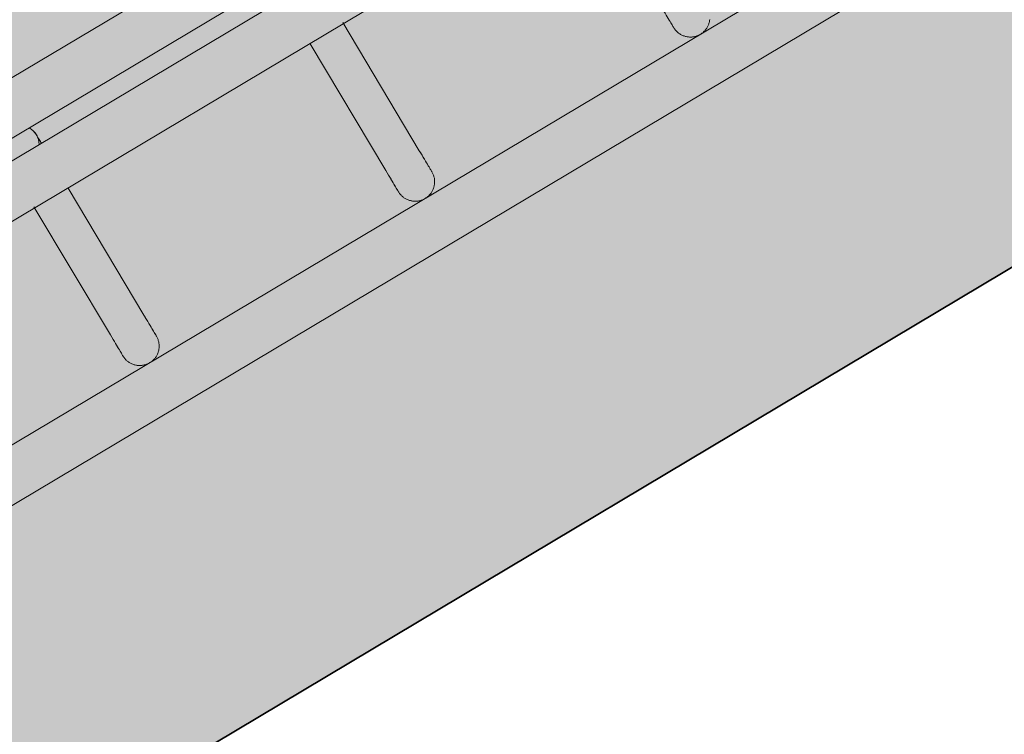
# Model space of a CAD drawing. Header units: metres. Extents: x 127444 to 127966, y 464485 to 464708.
# Tile 228 of 256: x 127926.649 to 127926.801, y 464642.966 to 464643.076. Entities that reach past the tile are written whole.
import ezdxf

# ---------------------------------------------------------------- set-up
doc = ezdxf.new("R2010")
doc.units = ezdxf.units.M
for name, color, linetype, lineweight in [('A-FLOR-HRAL', 11, 'Continuous', 9), ('B-WE-VH-VERHARDING_BETONSTRAATSTEEN-A-200', 8, 'Continuous', 9), ('N-WE-VH-VERHARDING_BETON-A', 252, 'Continuous', 18), ('N-WE-VH-VERHARDING_BETON-G', 252, 'Continuous', 35), ('S-BEAM', 12, 'Continuous', 9)]:
    doc.layers.add(name, color=color, linetype=linetype, lineweight=lineweight)

# ---------------------------------------------------------------- blocks, each defined once
blk = doc.blocks.new('34_22_B_BNP_Hekwerk_Integra_Schuin - Integra_Schuin_1000-4876906--2_00_00')
at = {"layer": 'A-FLOR-HRAL'}
for p, q in [((362.37, 9.5), (-1956.09, 9.5)), ((-1956.09, 1.5), (361.67, 1.5)), ((361.4, -1.5), (-1956.09, -1.5)), ((-1956.09, -9.5), (360.7, -9.5)), ((358.11, -39.13), (-1956.09, -39.13)), ((-1956.09, -47.13), (357.41, -47.13))]:
    blk.add_line(p, q, dxfattribs=at)
at = {"layer": 'S-BEAM'}
for p, q in [((-1544.66, -9.33), (-1544.66, -32.34)), ((-1544.66, -9.33), (-1544.66, -32.34)), ((-1544.66, -9.33), (-1544.66, -32.34)), ((-1544.66, -9.33), (-1544.66, -32.34)), ((-1538.66, -32.34), (-1538.66, -9.6)), ((-1538.66, -32.34), (-1538.66, -9.6)), ((-1538.66, -32.34), (-1538.66, -9.6)), ((-1538.66, -32.34), (-1538.66, -9.6)), ((-1495.22, -9.6), (-1495.22, -32.34)), ((-1495.22, -9.6), (-1495.22, -32.34)), ((-1495.22, -9.6), (-1495.22, -32.34)), ((-1495.22, -9.6), (-1495.22, -32.34)), ((-1489.22, -32.34), (-1489.22, -9.32)), ((-1489.22, -32.34), (-1489.22, -9.32)), ((-1489.22, -32.34), (-1489.22, -9.32)), ((-1489.22, -32.34), (-1489.22, -9.33))]:
    blk.add_line(p, q, dxfattribs=at)
at = {"layer": 'S-BEAM', "flags": 128}
for points in [[(-1538.71, 0.54), (-1538.69, 0.42), (-1538.67, 0.3), (-1538.66, 0.18), (-1538.66, 0.06), (-1538.66, 0)], [(-1538.71, 0.54), (-1538.69, 0.42), (-1538.67, 0.3), (-1538.66, 0.18), (-1538.66, 0.06), (-1538.66, 0)], [(-1538.66, 0), (-1538.66, -0.01), (-1538.66, -0.03), (-1538.66, -0.06), (-1538.66, -0.11), (-1538.66, -0.18), (-1538.66, -0.26), (-1538.66, -0.35), (-1538.66, -0.46), (-1538.66, -0.58), (-1538.66, -0.71), (-1538.66, -0.86), (-1538.66, -1.02), (-1538.66, -1.19), (-1538.66, -1.37), (-1538.66, -1.53)], [(-1538.66, 0), (-1538.66, -0.01), (-1538.66, -0.03), (-1538.66, -0.06), (-1538.66, -0.11), (-1538.66, -0.18), (-1538.66, -0.26), (-1538.66, -0.35), (-1538.66, -0.46), (-1538.66, -0.58), (-1538.66, -0.71), (-1538.66, -0.86), (-1538.66, -1.02), (-1538.66, -1.19), (-1538.66, -1.37), (-1538.66, -1.53)], [(-1538.66, -1.53), (-1538.66, -1.38), (-1538.66, -1.19), (-1538.66, -1.02), (-1538.66, -0.86), (-1538.66, -0.71), (-1538.66, -0.58), (-1538.66, -0.46), (-1538.66, -0.35), (-1538.66, -0.26), (-1538.66, -0.18), (-1538.66, -0.12), (-1538.66, -0.07), (-1538.66, -0.03), (-1538.66, -0.01), (-1538.66, 0)], [(-1538.66, -1.53), (-1538.66, -1.38), (-1538.66, -1.19), (-1538.66, -1.02), (-1538.66, -0.86), (-1538.66, -0.71), (-1538.66, -0.58), (-1538.66, -0.46), (-1538.66, -0.35), (-1538.66, -0.26), (-1538.66, -0.18), (-1538.66, -0.12), (-1538.66, -0.07), (-1538.66, -0.03), (-1538.66, -0.01), (-1538.66, 0)], [(-1544.66, -32.34), (-1544.66, -32.75), (-1544.66, -33.15), (-1544.66, -33.52), (-1544.66, -33.87), (-1544.66, -34.2), (-1544.66, -34.5), (-1544.66, -34.78), (-1544.66, -35.03), (-1544.66, -35.26), (-1544.66, -35.46), (-1544.66, -35.64), (-1544.66, -35.78), (-1544.66, -35.91), (-1544.66, -36), (-1544.66, -36.07), (-1544.66, -36.11), (-1544.66, -36.13)], [(-1544.66, -36.13), (-1544.66, -36.11), (-1544.66, -36.07), (-1544.66, -36), (-1544.66, -35.91), (-1544.66, -35.79), (-1544.66, -35.64), (-1544.66, -35.46), (-1544.66, -35.26), (-1544.66, -35.04), (-1544.66, -34.78), (-1544.66, -34.51), (-1544.66, -34.2), (-1544.66, -33.88), (-1544.66, -33.53), (-1544.66, -33.16), (-1544.66, -32.76), (-1544.66, -32.34), (-1544.66, -32.34)], [(-1544.66, -32.34), (-1544.66, -32.75), (-1544.66, -33.15), (-1544.66, -33.52), (-1544.66, -33.87), (-1544.66, -34.2)], [(-1544.66, -34.2), (-1544.66, -33.88), (-1544.66, -33.53), (-1544.66, -33.16), (-1544.66, -32.76), (-1544.66, -32.34), (-1544.66, -32.34)], [(-1538.66, -32.34), (-1538.66, -32.75), (-1538.66, -33.15), (-1538.66, -33.52), (-1538.66, -33.87), (-1538.66, -34.2), (-1538.66, -34.5), (-1538.66, -34.78), (-1538.66, -35.03), (-1538.66, -35.26), (-1538.66, -35.46), (-1538.66, -35.64), (-1538.66, -35.78), (-1538.66, -35.91), (-1538.66, -36), (-1538.66, -36.07), (-1538.66, -36.11), (-1538.66, -36.13)], [(-1538.66, -36.13), (-1538.66, -36.11), (-1538.66, -36.07), (-1538.66, -36), (-1538.66, -35.91), (-1538.66, -35.79), (-1538.66, -35.64), (-1538.66, -35.46), (-1538.66, -35.26), (-1538.66, -35.04), (-1538.66, -34.78), (-1538.66, -34.51), (-1538.66, -34.2), (-1538.66, -33.88), (-1538.66, -33.53), (-1538.66, -33.16), (-1538.66, -32.76), (-1538.66, -32.34), (-1538.66, -32.34)], [(-1495.22, -32.34), (-1495.22, -32.75), (-1495.22, -33.15), (-1495.22, -33.52), (-1495.22, -33.87), (-1495.22, -34.2), (-1495.22, -34.5), (-1495.22, -34.78), (-1495.22, -35.03), (-1495.22, -35.26), (-1495.22, -35.46), (-1495.22, -35.64), (-1495.22, -35.78), (-1495.22, -35.91), (-1495.22, -36), (-1495.22, -36.07), (-1495.22, -36.11), (-1495.22, -36.13)], [(-1495.22, -36.13), (-1495.22, -36.11), (-1495.22, -36.07), (-1495.22, -36), (-1495.22, -35.91), (-1495.22, -35.79), (-1495.22, -35.64), (-1495.22, -35.46), (-1495.22, -35.26), (-1495.22, -35.04), (-1495.22, -34.78), (-1495.22, -34.51), (-1495.22, -34.2), (-1495.22, -33.88), (-1495.22, -33.53), (-1495.22, -33.16), (-1495.22, -32.76), (-1495.22, -32.34), (-1495.22, -32.34)], [(-1495.22, -32.34), (-1495.22, -32.75), (-1495.22, -33.15), (-1495.22, -33.52), (-1495.22, -33.87), (-1495.22, -34.2)], [(-1495.22, -34.2), (-1495.22, -33.88), (-1495.22, -33.53), (-1495.22, -33.16), (-1495.22, -32.76), (-1495.22, -32.34), (-1495.22, -32.34)], [(-1489.22, -32.34), (-1489.22, -32.75), (-1489.22, -33.15), (-1489.22, -33.52), (-1489.22, -33.87), (-1489.22, -34.2), (-1489.22, -34.5), (-1489.22, -34.78), (-1489.22, -35.03), (-1489.22, -35.26), (-1489.22, -35.46), (-1489.22, -35.64), (-1489.22, -35.78), (-1489.22, -35.91), (-1489.22, -36), (-1489.22, -36.07), (-1489.22, -36.11), (-1489.22, -36.13)], [(-1489.22, -36.13), (-1489.22, -36.11), (-1489.22, -36.07), (-1489.22, -36), (-1489.22, -35.91), (-1489.22, -35.79), (-1489.22, -35.64), (-1489.22, -35.46), (-1489.22, -35.26), (-1489.22, -35.04), (-1489.22, -34.78), (-1489.22, -34.51), (-1489.22, -34.2), (-1489.22, -33.88), (-1489.22, -33.53), (-1489.22, -33.16), (-1489.22, -32.76), (-1489.22, -32.34), (-1489.22, -32.34)], [(-1445.82, -32.34), (-1445.82, -32.75), (-1445.82, -33.15), (-1445.82, -33.52), (-1445.82, -33.87), (-1445.82, -34.2), (-1445.82, -34.5), (-1445.82, -34.78), (-1445.82, -35.03), (-1445.82, -35.26), (-1445.82, -35.46), (-1445.82, -35.64), (-1445.82, -35.78), (-1445.82, -35.91), (-1445.82, -36), (-1445.82, -36.07), (-1445.82, -36.11), (-1445.82, -36.13)], [(-1445.82, -36.13), (-1445.82, -36.11), (-1445.82, -36.07), (-1445.82, -36), (-1445.82, -35.91), (-1445.82, -35.79), (-1445.82, -35.64), (-1445.82, -35.46), (-1445.82, -35.26), (-1445.82, -35.04), (-1445.82, -34.78), (-1445.82, -34.51), (-1445.82, -34.2), (-1445.82, -33.88), (-1445.82, -33.53), (-1445.82, -33.16), (-1445.82, -32.76), (-1445.82, -32.34), (-1445.82, -32.34)], [(-1538.66, -33.52), (-1538.66, -33.87), (-1538.66, -34.2), (-1538.66, -34.5), (-1538.66, -34.78), (-1538.66, -35.03), (-1538.66, -35.26), (-1538.66, -35.46), (-1538.66, -35.64), (-1538.66, -35.78), (-1538.66, -35.91), (-1538.66, -36), (-1538.66, -36.07), (-1538.66, -36.11), (-1538.66, -36.13)], [(-1538.66, -36.13), (-1538.66, -36.11), (-1538.66, -36.07), (-1538.66, -36), (-1538.66, -35.91), (-1538.66, -35.79), (-1538.66, -35.64), (-1538.66, -35.46), (-1538.66, -35.26), (-1538.66, -35.04), (-1538.66, -34.78), (-1538.66, -34.51), (-1538.66, -34.2), (-1538.66, -33.88), (-1538.66, -33.53)], [(-1489.22, -33.52), (-1489.22, -33.87), (-1489.22, -34.2), (-1489.22, -34.5), (-1489.22, -34.78), (-1489.22, -35.03), (-1489.22, -35.26), (-1489.22, -35.46), (-1489.22, -35.64), (-1489.22, -35.78), (-1489.22, -35.91), (-1489.22, -36), (-1489.22, -36.07), (-1489.22, -36.11), (-1489.22, -36.13)], [(-1489.22, -36.13), (-1489.22, -36.11), (-1489.22, -36.07), (-1489.22, -36), (-1489.22, -35.91), (-1489.22, -35.79), (-1489.22, -35.64), (-1489.22, -35.46), (-1489.22, -35.26), (-1489.22, -35.04), (-1489.22, -34.78), (-1489.22, -34.51), (-1489.22, -34.2), (-1489.22, -33.88), (-1489.22, -33.53)], [(-1538.66, -36.13), (-1538.66, -36.25), (-1538.67, -36.36), (-1538.68, -36.48), (-1538.7, -36.6), (-1538.72, -36.72), (-1538.75, -36.84), (-1538.78, -36.95), (-1538.81, -37.07), (-1538.85, -37.18), (-1538.9, -37.29), (-1538.95, -37.4), (-1539, -37.51), (-1539.06, -37.62), (-1539.12, -37.72), (-1539.18, -37.82), (-1539.25, -37.92), (-1539.33, -38.01), (-1539.4, -38.1), (-1539.48, -38.19), (-1539.57, -38.28), (-1539.66, -38.36), (-1539.75, -38.44), (-1539.84, -38.51), (-1539.94, -38.58), (-1540.04, -38.65), (-1540.14, -38.71), (-1540.25, -38.77), (-1540.35, -38.83), (-1540.46, -38.88), (-1540.57, -38.92), (-1540.68, -38.96), (-1540.8, -39), (-1540.91, -39.03), (-1541.03, -39.06), (-1541.15, -39.08), (-1541.27, -39.1), (-1541.39, -39.11), (-1541.51, -39.12), (-1541.63, -39.12), (-1541.75, -39.12), (-1541.87, -39.12), (-1541.99, -39.11), (-1542.11, -39.09), (-1542.22, -39.07), (-1542.34, -39.05), (-1542.46, -39.02), (-1542.57, -38.98), (-1542.69, -38.94), (-1542.8, -38.9), (-1542.91, -38.85), (-1543.02, -38.8), (-1543.12, -38.74), (-1543.23, -38.68), (-1543.33, -38.62), (-1543.42, -38.55), (-1543.52, -38.48), (-1543.61, -38.4), (-1543.7, -38.32), (-1543.79, -38.24), (-1543.87, -38.15), (-1543.95, -38.06), (-1544.03, -37.97), (-1544.1, -37.87), (-1544.17, -37.77), (-1544.23, -37.67), (-1544.29, -37.57), (-1544.35, -37.46), (-1544.4, -37.35), (-1544.44, -37.24), (-1544.49, -37.13), (-1544.52, -37.02), (-1544.56, -36.9), (-1544.59, -36.78), (-1544.61, -36.67), (-1544.63, -36.55), (-1544.64, -36.43), (-1544.65, -36.31), (-1544.66, -36.19), (-1544.66, -36.13)], [(-1538.66, -36.13), (-1538.66, -36.25), (-1538.67, -36.36), (-1538.68, -36.48), (-1538.7, -36.6), (-1538.72, -36.72), (-1538.75, -36.84), (-1538.78, -36.95), (-1538.81, -37.07), (-1538.85, -37.18), (-1538.9, -37.29), (-1538.95, -37.4), (-1539, -37.51), (-1539.06, -37.62), (-1539.12, -37.72), (-1539.18, -37.82), (-1539.25, -37.92), (-1539.33, -38.01), (-1539.4, -38.1), (-1539.48, -38.19), (-1539.57, -38.28), (-1539.66, -38.36), (-1539.75, -38.44), (-1539.84, -38.51), (-1539.94, -38.58), (-1540.04, -38.65), (-1540.14, -38.71), (-1540.25, -38.77), (-1540.35, -38.83), (-1540.46, -38.88), (-1540.57, -38.92), (-1540.68, -38.96), (-1540.8, -39), (-1540.91, -39.03), (-1541.03, -39.06), (-1541.15, -39.08), (-1541.27, -39.1), (-1541.39, -39.11), (-1541.51, -39.12), (-1541.63, -39.12), (-1541.75, -39.12), (-1541.87, -39.12), (-1541.99, -39.11), (-1542.11, -39.09), (-1542.22, -39.07), (-1542.34, -39.05), (-1542.46, -39.02), (-1542.57, -38.98), (-1542.69, -38.94), (-1542.8, -38.9), (-1542.91, -38.85), (-1543.02, -38.8), (-1543.12, -38.74), (-1543.23, -38.68), (-1543.33, -38.62), (-1543.42, -38.55), (-1543.52, -38.48), (-1543.61, -38.4), (-1543.7, -38.32), (-1543.79, -38.24), (-1543.87, -38.15), (-1543.95, -38.06), (-1544.03, -37.97), (-1544.1, -37.87), (-1544.17, -37.77), (-1544.23, -37.67), (-1544.29, -37.57), (-1544.35, -37.46), (-1544.4, -37.35), (-1544.44, -37.24), (-1544.49, -37.13), (-1544.52, -37.02), (-1544.56, -36.9), (-1544.59, -36.78), (-1544.61, -36.67)], [(-1489.22, -36.13), (-1489.22, -36.25), (-1489.23, -36.36), (-1489.24, -36.48), (-1489.26, -36.6), (-1489.28, -36.72), (-1489.31, -36.84), (-1489.34, -36.95), (-1489.37, -37.07), (-1489.41, -37.18), (-1489.46, -37.29), (-1489.51, -37.4), (-1489.56, -37.51), (-1489.62, -37.62), (-1489.68, -37.72), (-1489.74, -37.82), (-1489.81, -37.92), (-1489.89, -38.01), (-1489.97, -38.1), (-1490.05, -38.19), (-1490.13, -38.28), (-1490.22, -38.36), (-1490.31, -38.44), (-1490.4, -38.51), (-1490.5, -38.58), (-1490.6, -38.65), (-1490.7, -38.71), (-1490.81, -38.77), (-1490.91, -38.83), (-1491.02, -38.88), (-1491.13, -38.92), (-1491.25, -38.96), (-1491.36, -39), (-1491.48, -39.03), (-1491.59, -39.06), (-1491.71, -39.08), (-1491.83, -39.1), (-1491.95, -39.11), (-1492.07, -39.12), (-1492.19, -39.12), (-1492.31, -39.12), (-1492.43, -39.12), (-1492.55, -39.11), (-1492.67, -39.09), (-1492.78, -39.07), (-1492.9, -39.05), (-1493.02, -39.02), (-1493.13, -38.98), (-1493.25, -38.94), (-1493.36, -38.9), (-1493.47, -38.85), (-1493.58, -38.8), (-1493.68, -38.74), (-1493.79, -38.68), (-1493.89, -38.62), (-1493.99, -38.55), (-1494.08, -38.48), (-1494.17, -38.4), (-1494.26, -38.32), (-1494.35, -38.24), (-1494.43, -38.15), (-1494.51, -38.06), (-1494.59, -37.97), (-1494.66, -37.87), (-1494.73, -37.77), (-1494.79, -37.67), (-1494.85, -37.57), (-1494.91, -37.46), (-1494.96, -37.35), (-1495, -37.24), (-1495.05, -37.13), (-1495.09, -37.02), (-1495.12, -36.9), (-1495.15, -36.78), (-1495.17, -36.67), (-1495.19, -36.55), (-1495.21, -36.43), (-1495.21, -36.31), (-1495.22, -36.19), (-1495.22, -36.13)], [(-1489.22, -36.13), (-1489.22, -36.25), (-1489.23, -36.36), (-1489.24, -36.48), (-1489.26, -36.6), (-1489.28, -36.72), (-1489.31, -36.84), (-1489.34, -36.95), (-1489.37, -37.07), (-1489.41, -37.18), (-1489.46, -37.29), (-1489.51, -37.4), (-1489.56, -37.51), (-1489.62, -37.62), (-1489.68, -37.72), (-1489.74, -37.82), (-1489.81, -37.92), (-1489.89, -38.01), (-1489.97, -38.1), (-1490.05, -38.19), (-1490.13, -38.28), (-1490.22, -38.36), (-1490.31, -38.44), (-1490.4, -38.51), (-1490.5, -38.58), (-1490.6, -38.65), (-1490.7, -38.71), (-1490.81, -38.77), (-1490.91, -38.83), (-1491.02, -38.88), (-1491.13, -38.92), (-1491.25, -38.96), (-1491.36, -39), (-1491.48, -39.03), (-1491.59, -39.06), (-1491.71, -39.08), (-1491.83, -39.1), (-1491.95, -39.11), (-1492.07, -39.12), (-1492.19, -39.12), (-1492.31, -39.12), (-1492.43, -39.12), (-1492.55, -39.11), (-1492.67, -39.09), (-1492.78, -39.07), (-1492.9, -39.05), (-1493.02, -39.02), (-1493.13, -38.98), (-1493.25, -38.94), (-1493.36, -38.9), (-1493.47, -38.85), (-1493.58, -38.8), (-1493.68, -38.74), (-1493.79, -38.68), (-1493.89, -38.62), (-1493.99, -38.55), (-1494.08, -38.48), (-1494.17, -38.4), (-1494.26, -38.32), (-1494.35, -38.24), (-1494.43, -38.15), (-1494.51, -38.06), (-1494.59, -37.97), (-1494.66, -37.87), (-1494.73, -37.77), (-1494.79, -37.67), (-1494.85, -37.57), (-1494.91, -37.46), (-1494.96, -37.35), (-1495, -37.24), (-1495.05, -37.13), (-1495.09, -37.02), (-1495.12, -36.9), (-1495.15, -36.78), (-1495.17, -36.67)], [(-1440.41, -37.92), (-1440.49, -38.01), (-1440.57, -38.1), (-1440.65, -38.19), (-1440.73, -38.28), (-1440.82, -38.36), (-1440.91, -38.44), (-1441, -38.51), (-1441.1, -38.58), (-1441.2, -38.65), (-1441.3, -38.71), (-1441.41, -38.77), (-1441.51, -38.83), (-1441.62, -38.88), (-1441.73, -38.92), (-1441.85, -38.96), (-1441.96, -39), (-1442.08, -39.03), (-1442.19, -39.06), (-1442.31, -39.08), (-1442.43, -39.1), (-1442.55, -39.11), (-1442.67, -39.12), (-1442.79, -39.12), (-1442.91, -39.12), (-1443.03, -39.12), (-1443.15, -39.11), (-1443.27, -39.09), (-1443.39, -39.07), (-1443.5, -39.05), (-1443.62, -39.02), (-1443.73, -38.98), (-1443.85, -38.94), (-1443.96, -38.9), (-1444.07, -38.85), (-1444.18, -38.8), (-1444.28, -38.74), (-1444.39, -38.68), (-1444.49, -38.62), (-1444.59, -38.55), (-1444.68, -38.48), (-1444.77, -38.4), (-1444.86, -38.32), (-1444.95, -38.24), (-1445.03, -38.15), (-1445.11, -38.06), (-1445.19, -37.97), (-1445.26, -37.87), (-1445.33, -37.77), (-1445.39, -37.67), (-1445.45, -37.57), (-1445.51, -37.46), (-1445.56, -37.35), (-1445.61, -37.24), (-1445.65, -37.13), (-1445.69, -37.02), (-1445.72, -36.9), (-1445.75, -36.78), (-1445.77, -36.67), (-1445.79, -36.55), (-1445.81, -36.43), (-1445.82, -36.31), (-1445.82, -36.19), (-1445.82, -36.13)], [(-1440.41, -37.92), (-1440.49, -38.01), (-1440.57, -38.1), (-1440.65, -38.19), (-1440.73, -38.28), (-1440.82, -38.36), (-1440.91, -38.44), (-1441, -38.51), (-1441.1, -38.58), (-1441.2, -38.65), (-1441.3, -38.71), (-1441.41, -38.77), (-1441.51, -38.83), (-1441.62, -38.88), (-1441.73, -38.92), (-1441.85, -38.96), (-1441.96, -39), (-1442.08, -39.03), (-1442.19, -39.06), (-1442.31, -39.08), (-1442.43, -39.1), (-1442.55, -39.11), (-1442.67, -39.12), (-1442.79, -39.12), (-1442.91, -39.12), (-1443.03, -39.12), (-1443.15, -39.11), (-1443.27, -39.09), (-1443.39, -39.07), (-1443.5, -39.05), (-1443.62, -39.02), (-1443.73, -38.98), (-1443.85, -38.94), (-1443.96, -38.9), (-1444.07, -38.85), (-1444.18, -38.8), (-1444.28, -38.74), (-1444.39, -38.68), (-1444.49, -38.62), (-1444.59, -38.55), (-1444.68, -38.48), (-1444.77, -38.4), (-1444.86, -38.32), (-1444.95, -38.24), (-1445.03, -38.15), (-1445.11, -38.06), (-1445.19, -37.97), (-1445.26, -37.87), (-1445.33, -37.77), (-1445.39, -37.67), (-1445.45, -37.57), (-1445.51, -37.46), (-1445.56, -37.35), (-1445.61, -37.24), (-1445.65, -37.13), (-1445.69, -37.02), (-1445.72, -36.9), (-1445.75, -36.78), (-1445.77, -36.67)]]:
    blk.add_lwpolyline(points, dxfattribs=at)
at = {"layer": 'S-BEAM'}
for start, end in [(360, 30), (360, 15), (330, 360), (345, 360)]:
    blk.add_arc((-1541.66, 0), 3, start, end, dxfattribs=at)

msp = doc.modelspace()

# ---------------------------------------------------------------- hatches: boundary and pattern name
at = {"layer": 'B-WE-VH-VERHARDING_BETONSTRAATSTEEN-A-200'}
h = msp.add_hatch(dxfattribs=at)
h.set_pattern_fill('AVH-BSS_KEIFORMAAT_ELLEBOOG-SO', color=256, angle=1, pattern_type=2)
h.set_pattern_definition([(31.81611, (127908.58607, 464613.06392), (0.03386772, 0.14457862), [0.315, -0.105]), (301.81611, (127908.47536, 464613.24236), (0.03386772, 0.14457862), [0.315, -0.105])])
h.paths.add_polyline_path([(127940.57923, 464651.66311), (127937.65926, 464649.92134), (127938.01786, 464649.32017), (127940.93783, 464651.06194)], flags=16)
h.paths.add_polyline_path([(127944.2228, 464653.02142), (127943.8642, 464653.62259), (127940.94423, 464651.88083), (127941.30283, 464651.27966)], flags=16)
edge = h.paths.add_edge_path(flags=16)
edge.add_arc((127917.88105, 464700.47107), 0.4, 30.8149, 210.8149)
edge.add_line((127917.53752, 464700.26616), (127921.37951, 464693.82496))
edge.add_arc((127921.72304, 464694.02987), 0.4, 210.8149, 390.8149)
edge.add_line((127922.06657, 464694.23477), (127918.22458, 464700.67597))
edge = h.paths.add_edge_path()
edge.add_line((127929.24995, 464697.53579), (127928.80329, 464697.26935))
edge.add_line((127928.80329, 464697.26935), (127928.62665, 464697.56548))
edge.add_line((127928.62665, 464697.56548), (127924.41416, 464695.05272))
edge.add_line((127924.41416, 464695.05272), (127919.91876, 464702.589))
edge.add_arc((127922.49521, 464704.12585), 3, 146.6578, 210.81611, ccw=False)
edge.add_line((127919.989, 464705.77476), (127913.63025, 464701.98178))
edge.add_arc((127913.33915, 464701.57526), 0.5, 30.8162, 54.3942, ccw=False)
edge.add_line((127913.76856, 464701.8314), (127919.60859, 464692.04091))
edge.add_arc((127919.17411, 464691.7839), 0.50481, -52.9525, 30.6058, ccw=False)
edge.add_line((127919.47824, 464691.381), (127915.65218, 464689.09885))
edge.add_line((127915.65218, 464689.09885), (127916.2004, 464688.17979))
edge.add_line((127916.2004, 464688.17979), (127915.59923, 464687.82119))
edge.add_line((127915.59923, 464687.82119), (127915.05101, 464688.74026))
edge.add_line((127915.05101, 464688.74026), (127913.20424, 464687.63872))
edge.add_line((127913.20424, 464687.63872), (127914.89256, 464684.76207))
edge.add_line((127914.89256, 464684.76207), (127915.59184, 464684.79392))
edge.add_line((127915.59184, 464684.79392), (127915.63332, 464683.88302))
edge.add_line((127915.63332, 464683.88302), (127917.341, 464684.90122))
edge.add_line((127917.341, 464684.90122), (127916.77749, 464685.84591))
edge.add_line((127916.77749, 464685.84591), (127917.37866, 464686.20451))
edge.add_line((127917.37866, 464686.20451), (127918.50568, 464684.31512))
edge.add_line((127918.50568, 464684.31512), (127917.90451, 464683.95652))
edge.add_line((127917.90451, 464683.95652), (127919.08277, 464681.98124))
edge.add_line((127919.08277, 464681.98124), (127919.68394, 464682.33984))
edge.add_line((127919.68394, 464682.33984), (127921.4257, 464679.41987))
edge.add_line((127921.4257, 464679.41987), (127920.82453, 464679.06127))
edge.add_line((127920.82453, 464679.06127), (127922.00279, 464677.08599))
edge.add_line((127922.00279, 464677.08599), (127922.60396, 464677.44459))
edge.add_line((127922.60396, 464677.44459), (127923.73098, 464675.5552))
edge.add_line((127923.73098, 464675.5552), (127923.12981, 464675.1966))
edge.add_line((127923.12981, 464675.1966), (127924.61544, 464672.70603))
edge.add_line((127924.61544, 464672.70603), (127925.21661, 464673.06463))
edge.add_line((127925.21661, 464673.06463), (127926.34363, 464671.17523))
edge.add_line((127926.34363, 464671.17523), (127927.82926, 464668.68467))
edge.add_line((127927.82926, 464668.68467), (127928.95628, 464666.79527))
edge.add_line((127928.95628, 464666.79527), (127930.44191, 464664.30471))
edge.add_line((127930.44191, 464664.30471), (127931.56893, 464662.41531))
edge.add_line((127931.56893, 464662.41531), (127930.96776, 464662.05671))
edge.add_line((127930.96776, 464662.05671), (127932.45339, 464659.56615))
edge.add_line((127932.45339, 464659.56615), (127933.05456, 464659.92475))
edge.add_line((127933.05456, 464659.92475), (127934.18159, 464658.03535))
edge.add_line((127934.18159, 464658.03535), (127933.58041, 464657.67675))
edge.add_line((127933.58041, 464657.67675), (127933.90059, 464657.13999))
edge.add_line((127933.90059, 464657.13999), (127935.47222, 464658.07747))
edge.add_line((127935.47222, 464658.07747), (127936.59925, 464656.18808))
edge.add_line((127936.59925, 464656.18808), (127934.70986, 464655.06105))
edge.add_line((127934.70986, 464655.06105), (127933.96704, 464656.30634))
edge.add_line((127933.96704, 464656.30634), (127931.26177, 464654.69264))
edge.add_line((127931.26177, 464654.69264), (127931.62037, 464654.09147))
edge.add_line((127931.62037, 464654.09147), (127931.0192, 464653.73287))
edge.add_line((127931.0192, 464653.73287), (127930.66068, 464654.33409))
edge.add_line((127930.66068, 464654.33409), (127926.95213, 464652.12194))
edge.add_line((127926.95213, 464652.12194), (127930.18506, 464645.46298))
edge.add_line((127930.18506, 464645.46298), (127936.19927, 464649.05046))
edge.add_line((127936.19927, 464649.05046), (127936.55787, 464648.44929))
edge.add_line((127936.55787, 464648.44929), (127921.0133, 464639.17694))
edge.add_line((127921.0133, 464639.17694), (127920.84681, 464639.45605))
edge.add_line((127920.84681, 464639.45605), (127918.35625, 464637.97043))
edge.add_line((127918.35625, 464637.97043), (127918.90695, 464637.0472))
edge.add_line((127918.90695, 464637.0472), (127917.01756, 464635.92018))
edge.add_line((127917.01756, 464635.92018), (127916.46685, 464636.8434))
edge.add_line((127916.46685, 464636.8434), (127913.97628, 464635.35778))
edge.add_line((127913.97628, 464635.35778), (127914.14278, 464635.07866))
edge.add_line((127914.14278, 464635.07866), (127912.25338, 464633.95164))
edge.add_line((127912.25338, 464633.95164), (127915.11458, 464629.155))
edge.add_line((127915.11458, 464629.155), (127902.72187, 464621.76273))
edge.add_line((127902.72187, 464621.76273), (127903.5901, 464620.30719))
edge.add_line((127903.5901, 464620.30719), (127904.08821, 464620.60432))
edge.add_line((127904.08821, 464620.60432), (127904.44681, 464620.00315))
edge.add_line((127904.44681, 464620.00315), (127903.9487, 464619.70602))
edge.add_line((127903.9487, 464619.70602), (127905.69046, 464616.78605))
edge.add_line((127905.69046, 464616.78605), (127906.18858, 464617.08317))
edge.add_line((127906.18858, 464617.08317), (127906.54718, 464616.482))
edge.add_line((127906.54718, 464616.482), (127906.04906, 464616.18488))
edge.add_line((127906.04906, 464616.18488), (127907.79083, 464613.2649))
edge.add_line((127907.79083, 464613.2649), (127908.28894, 464613.56203))
edge.add_line((127908.28894, 464613.56203), (127908.58607, 464613.06392))
edge.add_line((127908.58607, 464613.06392), (127911.67781, 464614.90814))
edge.add_line((127911.67781, 464614.90814), (127911.38068, 464615.40625))
edge.add_line((127911.38068, 464615.40625), (127922.07294, 464621.78419))
edge.add_line((127922.07294, 464621.78419), (127922.37006, 464621.28608))
edge.add_line((127922.37006, 464621.28608), (127924.86063, 464622.7717))
edge.add_line((127924.86063, 464622.7717), (127924.5635, 464623.26982))
edge.add_line((127924.5635, 464623.26982), (127926.4529, 464624.39684))
edge.add_line((127926.4529, 464624.39684), (127926.75002, 464623.89873))
edge.add_line((127926.75002, 464623.89873), (127929.24059, 464625.38436))
edge.add_line((127929.24059, 464625.38436), (127928.94347, 464625.88247))
edge.add_line((127928.94347, 464625.88247), (127930.83286, 464627.00949))
edge.add_line((127930.83286, 464627.00949), (127931.12999, 464626.51138))
edge.add_line((127931.12999, 464626.51138), (127933.62055, 464627.99701))
edge.add_line((127933.62055, 464627.99701), (127933.32343, 464628.49512))
edge.add_line((127933.32343, 464628.49512), (127935.21282, 464629.62214))
edge.add_line((127935.21282, 464629.62214), (127935.50995, 464629.12403))
edge.add_line((127935.50995, 464629.12403), (127938.00051, 464630.60966))
edge.add_line((127938.00051, 464630.60966), (127937.96978, 464630.66119))
edge.add_line((127937.96978, 464630.66119), (127938.61389, 464631.0454))
edge.add_line((127938.61389, 464631.0454), (127938.3475, 464631.49198))
edge.add_line((127938.3475, 464631.49198), (127938.94867, 464631.85058))
edge.add_line((127938.94867, 464631.85058), (127939.21506, 464631.404))
edge.add_line((127939.21506, 464631.404), (127942.99385, 464633.65805))
edge.add_line((127942.99385, 464633.65805), (127942.72746, 464634.10463))
edge.add_line((127942.72746, 464634.10463), (127943.32863, 464634.46323))
edge.add_line((127943.32863, 464634.46323), (127943.59502, 464634.01665))
edge.add_line((127943.59502, 464634.01665), (127947.37381, 464636.2707))
edge.add_line((127947.37381, 464636.2707), (127947.10742, 464636.71728))
edge.add_line((127947.10742, 464636.71728), (127947.70859, 464637.07588))
edge.add_line((127947.70859, 464637.07588), (127947.97498, 464636.6293))
edge.add_line((127947.97498, 464636.6293), (127951.75377, 464638.88335))
edge.add_line((127951.75377, 464638.88335), (127951.48738, 464639.32993))
edge.add_line((127951.48738, 464639.32993), (127952.08855, 464639.68853))
edge.add_line((127952.08855, 464639.68853), (127952.35494, 464639.24195))
edge.add_line((127952.35494, 464639.24195), (127956.13373, 464641.496))
edge.add_line((127956.13373, 464641.496), (127955.86734, 464641.94258))
edge.add_line((127955.86734, 464641.94258), (127956.46851, 464642.30118))
edge.add_line((127956.46851, 464642.30118), (127956.7349, 464641.8546))
edge.add_line((127956.7349, 464641.8546), (127960.51369, 464644.10865))
edge.add_line((127960.51369, 464644.10865), (127960.2473, 464644.55523))
edge.add_line((127960.2473, 464644.55523), (127960.69389, 464644.82162))
edge.add_line((127960.69389, 464644.82162), (127959.27999, 464647.19196))
edge.add_line((127959.27999, 464647.19196), (127958.8334, 464646.92557))
edge.add_line((127958.8334, 464646.92557), (127958.47477, 464647.52678))
edge.add_line((127958.47477, 464647.52678), (127958.92142, 464647.79309))
edge.add_line((127958.92142, 464647.79309), (127958.87527, 464647.87041))
edge.add_line((127958.87527, 464647.87041), (127958.83663, 464647.84737))
edge.add_line((127958.83663, 464647.84737), (127958.29873, 464648.74912))
edge.add_line((127958.29873, 464648.74912), (127958.3374, 464648.77219))
edge.add_line((127958.3374, 464648.77219), (127958.29125, 464648.84946))
edge.add_line((127958.29125, 464648.84946), (127957.84469, 464648.58308))
edge.add_line((127957.84469, 464648.58308), (127957.48609, 464649.18425))
edge.add_line((127957.48609, 464649.18425), (127957.93268, 464649.45064))
edge.add_line((127957.93268, 464649.45064), (127955.52494, 464653.48708))
edge.add_line((127955.52494, 464653.48708), (127955.07836, 464653.22069))
edge.add_line((127955.07836, 464653.22069), (127954.71976, 464653.82186))
edge.add_line((127954.71976, 464653.82186), (127955.16635, 464654.08825))
edge.add_line((127955.16635, 464654.08825), (127952.76374, 464658.1161))
edge.add_line((127952.76374, 464658.1161), (127952.31714, 464657.8497))
edge.add_line((127952.31714, 464657.8497), (127951.95854, 464658.45088))
edge.add_line((127951.95854, 464658.45088), (127952.40514, 464658.71727))
edge.add_line((127952.40514, 464658.71727), (127950.1511, 464662.49607))
edge.add_line((127950.1511, 464662.49607), (127949.70449, 464662.22967))
edge.add_line((127949.70449, 464662.22967), (127949.34589, 464662.83084))
edge.add_line((127949.34589, 464662.83084), (127949.79248, 464663.09722))
edge.add_line((127949.79248, 464663.09722), (127947.53848, 464666.87604))
edge.add_line((127947.53848, 464666.87604), (127947.09184, 464666.60963))
edge.add_line((127947.09184, 464666.60963), (127946.73324, 464667.2108))
edge.add_line((127946.73324, 464667.2108), (127947.17983, 464667.47719))
edge.add_line((127947.17983, 464667.47719), (127944.92584, 464671.25601))
edge.add_line((127944.92584, 464671.25601), (127944.47919, 464670.98959))
edge.add_line((127944.47919, 464670.98959), (127944.12059, 464671.59076))
edge.add_line((127944.12059, 464671.59076), (127944.56722, 464671.85717))
edge.add_line((127944.56722, 464671.85717), (127942.31317, 464675.63596))
edge.add_line((127942.31317, 464675.63596), (127941.86654, 464675.36955))
edge.add_line((127941.86654, 464675.36955), (127941.50794, 464675.97072))
edge.add_line((127941.50794, 464675.97072), (127941.9546, 464676.23715))
edge.add_line((127941.9546, 464676.23715), (127939.7005, 464680.01591))
edge.add_line((127939.7005, 464680.01591), (127939.25413, 464679.74965))
edge.add_line((127939.25413, 464679.74965), (127938.89514, 464680.35059))
edge.add_line((127938.89514, 464680.35059), (127939.34202, 464680.61716))
edge.add_line((127939.34202, 464680.61716), (127937.08788, 464684.39589))
edge.add_line((127937.08788, 464684.39589), (127936.64124, 464684.12947))
edge.add_line((127936.64124, 464684.12947), (127936.28264, 464684.73064))
edge.add_line((127936.28264, 464684.73064), (127936.7293, 464684.99708))
edge.add_line((127936.7293, 464684.99708), (127934.47522, 464688.77585))
edge.add_line((127934.47522, 464688.77585), (127934.02859, 464688.50943))
edge.add_line((127934.02859, 464688.50943), (127933.66999, 464689.1106))
edge.add_line((127933.66999, 464689.1106), (127934.11664, 464689.37703))
edge.add_line((127934.11664, 464689.37703), (127931.8626, 464693.15582))
edge.add_line((127931.8626, 464693.15582), (127931.41594, 464692.88939))
edge.add_line((127931.41594, 464692.88939), (127931.05734, 464693.49056))
edge.add_line((127931.05734, 464693.49056), (127931.504, 464693.75699))
edge.add_line((127931.504, 464693.75699), (127929.24995, 464697.53579))
h.paths.add_polyline_path([(127958.14957, 464648.76494), (127958.25263, 464648.82642), (127958.88274, 464647.77007), (127958.77968, 464647.7086)], flags=17)
h = msp.add_hatch(dxfattribs=at)
h.set_pattern_fill('AVH-BSS_KEIFORMAAT_ELLEBOOG-SO', color=256, angle=1, pattern_type=2)
h.set_pattern_definition([(1, (2e-09, 52.72539), (0.103151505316, 0.106816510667), [0.315, -0.105]), (271, (-0.00367, 52.93536), (0.103151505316, 0.106816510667), [0.315, -0.105])])
h.paths.add_polyline_path([(127936.64375, 464648.50051), (127936.28515, 464649.10169), (127925.97936, 464642.95427), (127922.55986, 464648.68687), (127922.86045, 464648.86617), (127922.50185, 464649.46734), (127917.3531, 464646.39611), (127917.30336, 464647.21519), (127916.60409, 464647.18334), (127916.70418, 464644.98562), (127917.40346, 464645.01746), (127917.37714, 464645.59537), (127918.05108, 464645.99738), (127921.47058, 464640.26478), (127920.6547, 464639.77811), (127921.0133, 464639.17694)], flags=17)
h.paths.add_polyline_path([(127906.47784, 464630.50653), (127906.11925, 464631.1077), (127904.22985, 464629.98067), (127904.58845, 464629.3795)], flags=16)
h.paths.add_polyline_path([(127914.14278, 464635.07866), (127913.78418, 464635.67983), (127911.89478, 464634.55281), (127912.25338, 464633.95164)], flags=17)
h.paths.add_polyline_path([(127936.64375, 464648.50051), (127936.28515, 464649.10169), (127925.97936, 464642.95427), (127922.55986, 464648.68687), (127922.86045, 464648.86617), (127922.50185, 464649.46734), (127917.3531, 464646.39611), (127917.30336, 464647.21519), (127916.60409, 464647.18334), (127916.70418, 464644.98562), (127917.40346, 464645.01746), (127917.37714, 464645.59537), (127918.05108, 464645.99738), (127921.47058, 464640.26478), (127920.6547, 464639.77811), (127921.0133, 464639.17694)], flags=17)
edge = h.paths.add_edge_path(flags=16)
edge.add_arc((127906.61302, 464696.42456), 0.40001, 2.991, 182.2395)
edge.add_line((127906.21332, 464696.40893), (127906.72019, 464685.30208))
edge.add_arc((127907.11886, 464685.34036), 0.4005, 185.4842, 359.7384)
edge.add_line((127907.51936, 464685.33853), (127907.01249, 464696.44544))
edge = h.paths.add_edge_path()
edge.add_line((127915.6825, 464667.41804), (127916.38177, 464667.44989))
edge.add_line((127916.38177, 464667.44989), (127916.21855, 464671.03351))
edge.add_line((127916.21855, 464671.03351), (127915.51928, 464671.00166))
edge.add_line((127915.51928, 464671.00166), (127915.41918, 464673.19938))
edge.add_line((127915.41918, 464673.19938), (127916.11846, 464673.23123))
edge.add_line((127916.11846, 464673.23123), (127915.98254, 464676.21547))
edge.add_line((127915.98254, 464676.21547), (127915.28327, 464676.18363))
edge.add_line((127915.28327, 464676.18363), (127915.12857, 464679.58011))
edge.add_line((127915.12857, 464679.58011), (127915.82785, 464679.61195))
edge.add_line((127915.82785, 464679.61195), (127915.69193, 464682.5962))
edge.add_line((127915.69193, 464682.5962), (127914.99266, 464682.56435))
edge.add_line((127914.99266, 464682.56435), (127914.89029, 464684.81202))
edge.add_line((127914.89029, 464684.81202), (127913.20424, 464687.63872))
edge.add_line((127913.20424, 464687.63872), (127910.65997, 464686.12114))
edge.add_arc((127910.40161, 464686.54922), 0.50001, 182.6082, 301.1127, ccw=False)
edge.add_line((127909.90212, 464686.52647), (127909.31543, 464699.40799))
edge.add_line((127909.31543, 464699.40799), (127903.79014, 464696.11216))
edge.add_line((127903.79014, 464696.11216), (127904.50289, 464680.46465))
edge.add_line((127904.50289, 464680.46465), (127899.60241, 464680.24141))
edge.add_line((127899.60241, 464680.24141), (127899.92236, 464673.19029))
edge.add_line((127899.92236, 464673.19029), (127899.34297, 464673.1639))
edge.add_line((127899.34297, 464673.1639), (127899.50737, 464669.58033))
edge.add_line((127899.50737, 464669.58033), (127900.08677, 464669.60672))
edge.add_line((127900.08677, 464669.60672), (127900.18686, 464667.409))
edge.add_line((127900.18686, 464667.409), (127899.60746, 464667.38261))
edge.add_line((127899.60746, 464667.38261), (127899.77068, 464663.79899))
edge.add_line((127899.77068, 464663.79899), (127900.35008, 464663.82538))
edge.add_line((127900.35008, 464663.82538), (127900.45017, 464661.62766))
edge.add_line((127900.45017, 464661.62766), (127899.87077, 464661.60127))
edge.add_line((127899.87077, 464661.60127), (127900.03861, 464658.01786))
edge.add_line((127900.03861, 464658.01786), (127900.61801, 464658.04425))
edge.add_line((127900.61801, 464658.04425), (127900.71348, 464655.84631))
edge.add_line((127900.71348, 464655.84631), (127900.13408, 464655.81992))
edge.add_line((127900.13408, 464655.81992), (127900.2973, 464652.2363))
edge.add_line((127900.2973, 464652.2363), (127900.8767, 464652.26269))
edge.add_line((127900.8767, 464652.26269), (127900.9768, 464650.06497))
edge.add_line((127900.9768, 464650.06497), (127900.3974, 464650.03858))
edge.add_line((127900.3974, 464650.03858), (127900.56061, 464646.45496))
edge.add_line((127900.56061, 464646.45496), (127901.14001, 464646.48135))
edge.add_line((127901.14001, 464646.48135), (127901.76673, 464632.72094))
edge.add_line((127901.76673, 464632.72094), (127901.18733, 464632.69455))
edge.add_line((127901.18733, 464632.69455), (127901.35055, 464629.11093))
edge.add_line((127901.35055, 464629.11093), (127901.92995, 464629.13732))
edge.add_line((127901.92995, 464629.13732), (127902.03004, 464626.9396))
edge.add_line((127902.03004, 464626.9396), (127901.45064, 464626.91321))
edge.add_line((127901.45064, 464626.91321), (127901.58097, 464624.05164))
edge.add_line((127901.58097, 464624.05164), (127902.16037, 464624.07803))
edge.add_line((127902.16037, 464624.07803), (127902.19222, 464623.37876))
edge.add_line((127902.19222, 464623.37876), (127901.7694, 464623.3595))
edge.add_line((127901.7694, 464623.3595), (127902.72187, 464621.76273))
edge.add_line((127902.72187, 464621.76273), (127915.11458, 464629.155))
edge.add_line((127915.11458, 464629.155), (127912.25338, 464633.95164))
edge.add_line((127912.25338, 464633.95164), (127914.14278, 464635.07866))
edge.add_line((127914.14278, 464635.07866), (127913.97628, 464635.35778))
edge.add_line((127913.97628, 464635.35778), (127916.46685, 464636.8434))
edge.add_line((127916.46685, 464636.8434), (127915.89053, 464637.80957))
edge.add_line((127915.89053, 464637.80957), (127917.77993, 464638.9366))
edge.add_line((127917.77993, 464638.9366), (127918.35625, 464637.97043))
edge.add_line((127918.35625, 464637.97043), (127920.84681, 464639.45605))
edge.add_line((127920.84681, 464639.45605), (127920.6547, 464639.77811))
edge.add_line((127920.6547, 464639.77811), (127921.47058, 464640.26478))
edge.add_line((127921.47058, 464640.26478), (127918.05038, 464646.00075))
edge.add_line((127918.05038, 464646.00075), (127917.37714, 464645.59537))
edge.add_line((127917.37714, 464645.59537), (127917.40346, 464645.01746))
edge.add_line((127917.40346, 464645.01746), (127916.70418, 464644.98562))
edge.add_line((127916.70418, 464644.98562), (127916.60409, 464647.18334))
edge.add_line((127916.60409, 464647.18334), (127917.18349, 464647.20973))
edge.add_line((127917.18349, 464647.20973), (127917.15193, 464647.90268))
edge.add_line((127917.15193, 464647.90268), (127916.57253, 464647.87629))
edge.add_line((127916.57253, 464647.87629), (127916.47243, 464650.07401))
edge.add_line((127916.47243, 464650.07401), (127917.17171, 464650.10586))
edge.add_line((127917.17171, 464650.10586), (127917.00849, 464653.68948))
edge.add_line((127917.00849, 464653.68948), (127916.30922, 464653.65763))
edge.add_line((127916.30922, 464653.65763), (127916.21781, 464655.85575))
edge.add_line((127916.21781, 464655.85575), (127916.0459, 464659.43897))
edge.add_line((127916.0459, 464659.43897), (127915.94581, 464661.6367))
edge.add_line((127915.94581, 464661.6367), (127915.78259, 464665.22032))
edge.add_line((127915.78259, 464665.22032), (127915.6825, 464667.41804))
at = {"layer": 'N-WE-VH-VERHARDING_BETON-A'}
h = msp.add_hatch(color=256, dxfattribs=at)
h.dxf.hatch_style = 1
edge = h.paths.add_edge_path()
edge.add_line((127921.64988, 464639.96419), (127917.87178, 464646.29796))
edge.add_line((127917.87178, 464646.29796), (127917.89329, 464646.31079))
edge.add_line((127917.89329, 464646.31079), (127917.94448, 464646.22489))
edge.add_arc((127917.96595, 464646.23769), 0.025, 210.8161, 300.8161)
edge.add_line((127917.97876, 464646.21622), (127918.15361, 464646.32086))
edge.add_arc((127918.13771, 464646.34015), 0.025, 309.4891, 390.8161)
edge.add_line((127918.15918, 464646.35296), (127918.10796, 464646.43884))
edge.add_line((127918.10796, 464646.43884), (127922.27326, 464648.92344))
edge.add_line((127922.27326, 464648.92344), (127922.32444, 464648.83754))
edge.add_arc((127922.34591, 464648.85034), 0.025, 210.8161, 300.8161)
edge.add_line((127922.35872, 464648.82887), (127922.4446, 464648.8801))
edge.add_line((127922.4446, 464648.8801), (127922.53048, 464648.93133))
edge.add_line((127922.53048, 464648.93133), (127922.53915, 464648.96561))
edge.add_line((127922.53915, 464648.96561), (127922.49432, 464649.04075))
edge.add_line((127922.49432, 464649.04075), (127925.10741, 464650.59736))
edge.add_line((127925.10741, 464650.59736), (127926.69124, 464647.32345))
edge.add_line((127926.69124, 464647.32345), (127928.32509, 464643.94613))
edge.add_line((127928.32509, 464643.94613), (127926.26601, 464642.71772))
edge.add_line((127926.26601, 464642.71772), (127926.21479, 464642.8036))
edge.add_arc((127926.19332, 464642.7908), 0.025, 30.8161, 120.8161)
edge.add_line((127926.18051, 464642.81227), (127926.09463, 464642.76104))
edge.add_line((127926.09463, 464642.76104), (127926.00445, 464642.70725))
edge.add_arc((127926.02475, 464642.68753), 0.0283, 135.8356, 195.7966)
edge.add_line((127925.99752, 464642.67983), (127926.05131, 464642.58965))
edge.add_line((127926.05131, 464642.58965), (127921.88605, 464640.10507))
edge.add_line((127921.88605, 464640.10507), (127921.83226, 464640.19525))
edge.add_arc((127921.81255, 464640.17495), 0.0283, 45.8356, 105.7966)
edge.add_line((127921.80484, 464640.20218), (127921.62449, 464640.0946))
edge.add_arc((127921.64479, 464640.07488), 0.0283, 135.8356, 195.7966)
edge.add_line((127921.61756, 464640.06718), (127921.67135, 464639.977))
edge.add_line((127921.67135, 464639.977), (127921.64988, 464639.96419))

# ---------------------------------------------------------------- linework, layer by layer
at = {"layer": 'N-WE-VH-VERHARDING_BETON-G', "flags": 128}
msp.add_lwpolyline([(127922.35872, 464648.82887), (127922.4446, 464648.8801), (127922.53048, 464648.93133), (127922.53915, 464648.96561), (127922.49432, 464649.04075), (127925.10741, 464650.59736), (127926.69124, 464647.32345), (127928.32509, 464643.94613), (127926.26601, 464642.71772), (127926.21479, 464642.8036, 0.414214), (127926.18051, 464642.81227), (127926.09463, 464642.76104), (127926.00445, 464642.70725, 0.267767), (127925.99752, 464642.67983), (127926.05131, 464642.58965), (127921.88605, 464640.10507)], format="xyb", dxfattribs=at)

# ---------------------------------------------------------------- block references
at = {"layer": 'A-FLOR-HRAL', "xscale": 0.001, "yscale": 0.001, "zscale": 0.001, "rotation": 30.81638242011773}
msp.add_blockref('34_22_B_BNP_Hekwerk_Integra_Schuin - Integra_Schuin_1000-4876906--2_00_00', (127927.97329, 464643.84631), dxfattribs=at)

doc.saveas('drawing.dxf')
